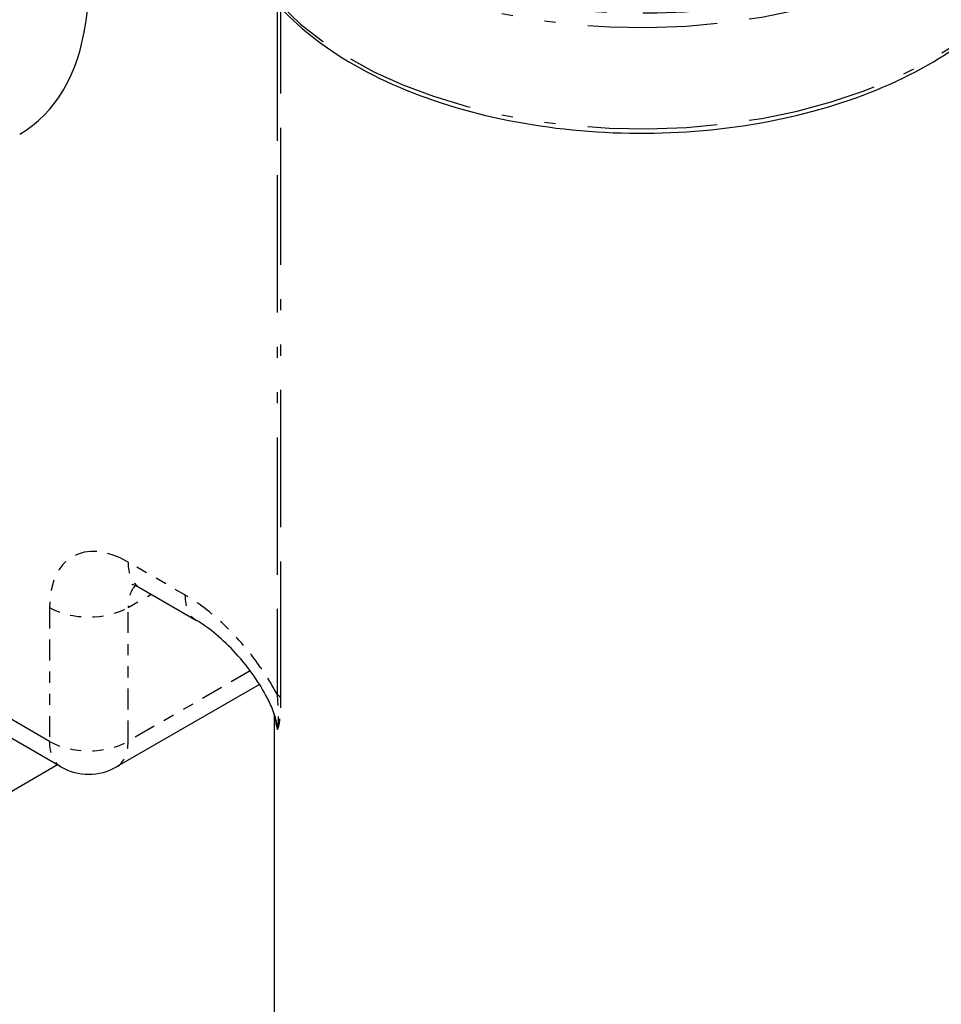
# Model space of a CAD drawing. Header units: inches. Extents: x 3 to 360, y 8 to 227.
# Tile 31 of 98: x 71.41 to 79.69, y 109.5 to 118.35. Entities that reach past the tile are written whole.
import ezdxf

# ---------------------------------------------------------------- set-up
doc = ezdxf.new("R2010")
doc.units = ezdxf.units.IN
doc.header["$LTSCALE"] = 10.666667
doc.header["$MEASUREMENT"] = 0
doc.linetypes.add('DOUBLE_DASH_DOUBLE_DOT', pattern=[0.74, 0.24, -0.06, 0.24, -0.06, 0.01, -0.06, 0.01, -0.06])
doc.layers.get('0').update_dxf_attribs({"lineweight": 25})
doc.layers.add('PHANTOM', color=7, linetype='DOUBLE_DASH_DOUBLE_DOT', lineweight=25)

msp = doc.modelspace()

# ---------------------------------------------------------------- linework, layer by layer
for p, q in [((71.7779, 111.6319), (68.2424, 113.6731)), ((72.485, 113.2445), (72.9963, 112.9493)), ((73.5634, 112.374), (72.2779, 111.6319)), ((73.6954, 112.1085), (73.6954, 107.9383)), ((71.7476, 111.6494), (64.3666, 107.3879))]:
    msp.add_line(p, q)
msp.add_arc((72.0279, 112.0649), 0.5, 240, 300)
msp.add_ellipse((69.9066, 119.9204), major_axis=(1.5, -2.5981), ratio=0.57735, start_param=0, end_param=1.255532)
for points, knots in [([(73.399, 119.0138), (73.4861, 118.7896), (73.6328, 118.5762), (74.0335, 118.1827), (74.2913, 118.0038), (74.89, 117.7024), (75.2315, 117.5803), (75.9617, 117.4056), (76.3502, 117.3529), (77.1354, 117.3215), (77.532, 117.3427), (78.2943, 117.457), (78.6598, 117.5501), (79.3238, 117.7998), (79.622, 117.9566), (80.1199, 118.3199), (80.3198, 118.5266), (80.5946, 118.9675), (80.6719, 119.2014), (80.6848, 119.459), (80.6854, 119.4806), (80.6854, 119.5022)], [1.00608, 1.00608, 1.00608, 1.00608, 1.316912, 1.316912, 1.639057, 1.639057, 1.963375, 1.963375, 2.287025, 2.287025, 2.610227, 2.610227, 2.933614, 2.933614, 3.257701, 3.257701, 3.581574, 3.581574, 3.898023, 3.898023, 3.926991, 3.926991, 3.926991, 3.926991]), ([(72.4151, 113.2741), (72.4151, 113.2741), (72.4159, 113.274), (72.4212, 113.2729), (72.4293, 113.2708), (72.4526, 113.2616), (72.4677, 113.2546), (72.485, 113.2445)], [1.1903078, 1.1903078, 1.1903078, 1.1903078, 1.2566371, 1.2566371, 1.4137167, 1.4137167, 1.5707963, 1.5707963, 1.5707963, 1.5707963]), ([(73.712, 112.0483), (73.7094, 112.0606), (73.7058, 112.075), (73.6946, 112.1121), (73.6861, 112.1359), (73.6604, 112.1986), (73.6409, 112.2392), (73.5838, 112.3443), (73.5426, 112.4089), (73.4451, 112.5439), (73.3875, 112.6132), (73.2703, 112.7379), (73.2102, 112.7938), (73.0969, 112.8854), (73.0439, 112.9219), (72.9963, 112.9493)], [-4.263218, -4.263218, -4.263218, -4.263218, -4.025533, -4.025533, -3.704398, -3.704398, -3.230825, -3.230825, -2.494369, -2.494369, -1.641725, -1.641725, -0.789081, -0.789081, 0, 0, 0, 0])]:
    msp.add_open_spline(points, degree=3, knots=knots)
at = {"layer": 'PHANTOM', "ltscale": 0.482075}
msp.add_line((73.721, 118.4973), (73.721, 112.2835), dxfattribs=at)
at = {"layer": 'PHANTOM', "ltscale": 0.482026}
msp.add_line((73.7554, 112.2461), (73.7554, 118.4593), dxfattribs=at)
at = {"layer": 'PHANTOM', "ltscale": 0.24231}
msp.add_line((71.6744, 111.8607), (68.2378, 113.8449), dxfattribs=at)
at = {"layer": 'PHANTOM', "ltscale": 0.035964}
msp.add_line((72.8928, 113.1782), (72.3815, 113.4734), dxfattribs=at)
at = {"layer": 'PHANTOM', "ltscale": 0.014509}
msp.add_line((72.3815, 113.0652), (72.5886, 113.1847), dxfattribs=at)
at = {"layer": 'PHANTOM', "ltscale": 0.073474}
for p, q in [((71.6744, 113.0652), (71.6744, 111.8607)), ((72.3815, 111.8607), (72.3815, 113.0652))]:
    msp.add_line(p, q, dxfattribs=at)
at = {"layer": 'PHANTOM', "ltscale": 0.077393}
msp.add_line((73.4801, 112.495), (72.3815, 111.8607), dxfattribs=at)
at = {"layer": 'PHANTOM', "ltscale": 0.505683}
msp.add_ellipse((76.9954, 120.4897), major_axis=(3.5963, 0), ratio=0.57735, start_param=3.362275, end_param=6.69201, dxfattribs=at)
at = {"layer": 'PHANTOM', "ltscale": 0.455159}
for centre, major_axis, start_param, end_param in [((76.9954, 120.4131), (-3.69, 0), 0.220682, 3.141593), ((76.9954, 119.5022), (3.69, 0), 3.362275, 6.283185)]:
    msp.add_ellipse(centre, major_axis=major_axis, ratio=0.57735, start_param=start_param, end_param=end_param, dxfattribs=at)
at = {"layer": 'PHANTOM', "ltscale": 0.078248}
msp.add_ellipse((72.3815, 112.6569), major_axis=(-0.5, 0.866), ratio=0.57735, start_param=5.497787, end_param=7.068583, dxfattribs=at)
at = {"layer": 'PHANTOM', "ltscale": 0.019487}
for centre, major_axis, start_param, end_param in [((72.735, 113.6775), (-0.25, -0.433), 5.497787, 6.283185), ((73.2463, 113.3823), (-0.25, -0.433), 5.497787, 6.283185), ((72.0279, 112.0649), (-0.25, -0.433), 5.497787, 6.283185), ((72.0279, 112.0649), (0.25, -0.433), 0, 0.785398)]:
    msp.add_ellipse(centre, major_axis=major_axis, ratio=0.57735, start_param=start_param, end_param=end_param, dxfattribs=at)
at = {"layer": 'PHANTOM', "ltscale": 0.0153}
msp.add_ellipse((72.735, 112.861), major_axis=(-0.25, 0.433), ratio=0.57735, start_param=0.167906, end_param=0.785398, dxfattribs=at)
at = {"layer": 'PHANTOM', "ltscale": 0.039074}
for centre in [(72.0279, 113.2693), (72.0279, 112.0649)]:
    msp.add_ellipse(centre, major_axis=(-0.5, 0), ratio=0.57735, start_param=0.785398, end_param=2.356194, dxfattribs=at)
at = {"layer": 'PHANTOM', "ltscale": 0.003606}
msp.add_ellipse((73.6327, 112.2324), major_axis=(0.125, 0), ratio=0.57735, start_param=0.190986, end_param=0.785398, dxfattribs=at)
at = {"layer": 'PHANTOM', "ltscale": 0.010194}
msp.add_ellipse((76.9954, 112.2079), major_axis=(-3.3, 0), ratio=0.57735, start_param=0.06318, end_param=0.125724, dxfattribs=at)
at = {"layer": 'PHANTOM', "ltscale": 0.065492}
msp.add_open_spline([(73.721, 112.2835), (73.7181, 112.2891), (73.7152, 112.2947), (73.6708, 112.378), (73.6245, 112.4525), (73.5202, 112.6024), (73.4615, 112.6771), (73.3393, 112.8168), (73.2763, 112.8813), (73.1079, 113.0353), (72.9997, 113.1165), (72.8928, 113.1782)], degree=3, knots=[-3.320946, -3.320946, -3.320946, -3.320946, -3.273123, -3.273123, -2.606465, -2.606465, -1.879642, -1.879642, -1.152818, -1.152818, 0, 0, 0, 0], dxfattribs=at)
at = {"layer": 'PHANTOM', "ltscale": 0.026137}
msp.add_open_spline([(73.721, 112.2835), (73.7268, 112.2184), (73.7303, 112.158), (73.7317, 112.0733), (73.7311, 112.0433), (73.7285, 112.0078), (73.7274, 111.9974), (73.7247, 111.981), (73.7232, 111.9745), (73.7214, 111.9689)], degree=3, knots=[0, 0, 0, 0, 0.629183, 0.629183, 1.047515, 1.047515, 1.249701, 1.249701, 1.418084, 1.418084, 1.418084, 1.418084], dxfattribs=at)
at = {"layer": 'PHANTOM', "ltscale": 0.027601}
msp.add_open_spline([(73.7214, 111.9689), (73.7236, 111.9693), (73.7258, 111.9712), (73.7307, 111.979), (73.7332, 111.9855), (73.7406, 112.0115), (73.745, 112.0378), (73.753, 112.1176), (73.7554, 112.1787), (73.7554, 112.2461)], degree=3, knots=[-1.418084, -1.418084, -1.418084, -1.418084, -1.249701, -1.249701, -1.047515, -1.047515, -0.629183, -0.629183, 0, 0, 0, 0], dxfattribs=at)
at = {"layer": 'PHANTOM', "ltscale": 0.00423}
msp.add_open_spline([(73.712, 112.0483), (73.7125, 112.0458), (73.713, 112.0433), (73.7135, 112.0408), (73.7183, 112.0161), (73.721, 111.9936), (73.7214, 111.9739), (73.7214, 111.9722), (73.7214, 111.9706), (73.7214, 111.9689)], degree=3, knots=[4.263218, 4.263218, 4.263218, 4.263218, 4.2988565, 4.2988565, 4.2988565, 4.6579323, 4.6579323, 4.6579323, 4.688132, 4.688132, 4.688132, 4.688132], dxfattribs=at)

doc.saveas('drawing.dxf')
